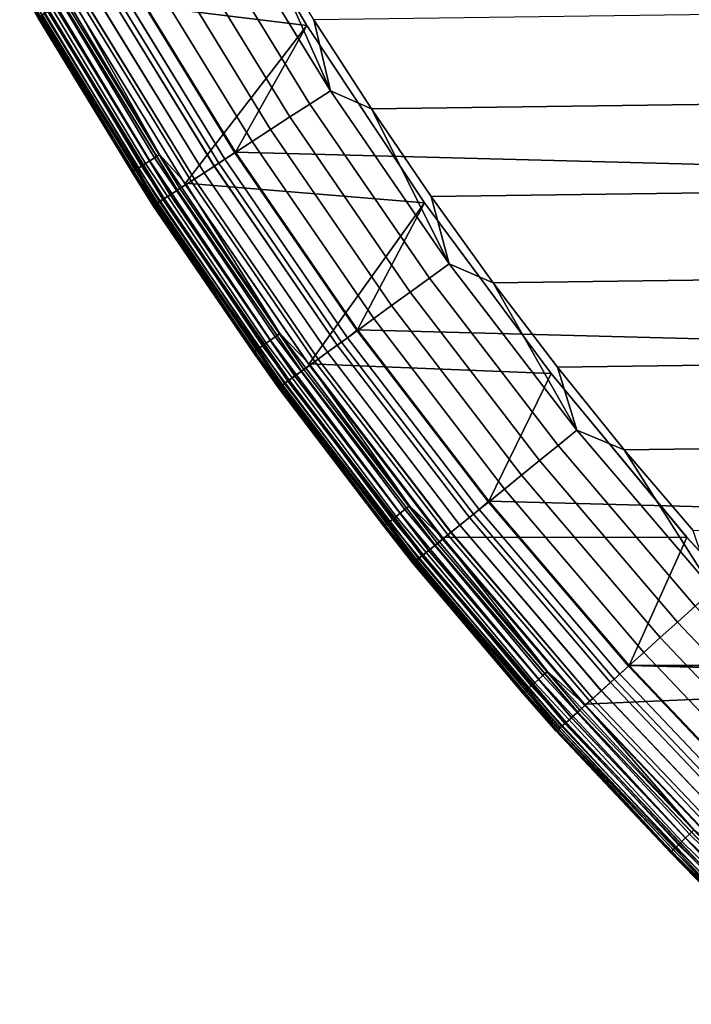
# Model space of a CAD drawing. Header units: metres. Extents: x -22 to 244, y -22 to 22.
# Tile 1 of 146: x -18.71 to -15.29, y -15.78 to -10.76. Entities that reach past the tile are written whole.
import ezdxf

# ---------------------------------------------------------------- set-up
doc = ezdxf.new("R2010")
doc.units = ezdxf.units.M
doc.layers.add('solid_10_151_113_XXX', color=7, linetype='CONTINUOUS')

msp = doc.modelspace()

# ---------------------------------------------------------------- linework, layer by layer
at = {"layer": 'solid_10_151_113_XXX'}
for points in [[(17.613153, -11.43577, 0.5), (-18.187527, -10.498279, 0.5), (-18.712053, -9.531998, 0.5), (18.18754, -10.498255, 0.5)], [(-18.450424, -10.642923, 213.25), (-17.798279, -9.858839, 213.25), (-17.248329, -10.79215, 213.25)], [(-17.79826, -9.858874, 212.800003), (-18.18754, -10.498256, 212.800003), (-17.613153, -11.435771, 212.800003), (-17.248343, -10.792133, 212.800003)], [(-17.248329, -10.79215, 213.25), (-17.798279, -9.858839, 213.25), (-17.79826, -9.858874, 212.800003), (-17.248343, -10.792133, 212.800003)], [(-17.128847, -11.123604, 269.943604), (-17.687538, -10.211905, 269.943604), (-17.795107, -10.27401, 269.924103), (-17.233019, -11.191253, 269.924103)], [(-17.128847, -11.123604, 269.943604), (-17.493086, -10.299607, 269.950012), (-17.687538, -10.211905, 269.943604)], [(-17.233019, -11.191253, 269.924103), (-17.795107, -10.27401, 269.924103), (-17.900316, -10.334753, 269.891693), (-17.334906, -11.25742, 269.891693)], [(-17.128847, -11.123604, 269.943604), (-17.212582, -10.761828, 269.950012), (-17.493086, -10.299607, 269.950012)], [(-16.919888, -11.21639, 269.950012), (17.212578, -10.761835, 269.950012), (17.493082, -10.299614, 269.950012), (-17.212582, -10.761828, 269.950012)], [(-17.334906, -11.25742, 269.891693), (-17.900316, -10.334753, 269.891693), (-18.002014, -10.393468, 269.846771), (-17.433392, -11.321377, 269.846771)], [(-17.433392, -11.321377, 269.846771), (-18.002014, -10.393468, 269.846771), (-18.099083, -10.449511, 269.789795), (-17.527393, -11.382422, 269.789795)], [(-17.527393, -11.382422, 269.789795), (-18.099083, -10.449511, 269.789795), (-18.190456, -10.502264, 269.721405), (-17.615881, -11.439886, 269.721405)], [(-18.04908, -11.48039, 213.27182), (-18.616144, -10.536024, 213.27182), (-18.590889, -10.521729, 213.259796), (-18.024593, -11.464814, 213.259796)], [(-18.024593, -11.464814, 213.259796), (-18.590889, -10.521729, 213.259796), (-18.564304, -10.506684, 213.252457), (-17.998819, -11.448421, 213.252457)], [(-17.998819, -11.448421, 213.252457), (-18.564304, -10.506684, 213.252457), (-18.450424, -10.642923, 213.25)], [(-17.615881, -11.439886, 269.721405), (-18.190456, -10.502264, 269.721405), (-18.275131, -10.551151, 269.642365), (-17.69788, -11.493138, 269.642365)], [(-17.666817, -11.472964, 212.795715), (-17.613153, -11.435771, 212.800003), (-18.18754, -10.498256, 212.800003), (-18.243053, -10.532632, 212.795715)], [(-17.666271, -11.472611, 0.504193), (-18.242491, -10.532307, 0.504193), (-18.187527, -10.498279, 0.5), (-17.613146, -11.435781, 0.5)], [(16.990463, -12.341967, 0.5), (-17.613146, -11.435781, 0.5), (-18.187527, -10.498279, 0.5), (17.613153, -11.43577, 0.5)], [(-18.132973, -11.533751, 213.388412), (-18.702673, -10.584995, 213.388412), (-18.692236, -10.579088, 213.359375), (-18.122854, -11.527315, 213.359375)], [(-18.122854, -11.527315, 213.359375), (-18.692236, -10.579088, 213.359375), (-18.677971, -10.571015, 213.332565), (-18.109022, -11.518517, 213.332565)], [(-18.109022, -11.518517, 213.332565), (-18.677971, -10.571015, 213.332565), (-18.660231, -10.560974, 213.30867), (-18.091822, -11.507577, 213.30867)], [(-18.091822, -11.507577, 213.30867), (-18.660231, -10.560974, 213.30867), (-18.63945, -10.549214, 213.288254), (-18.071676, -11.494762, 213.288254)], [(-18.071676, -11.494762, 213.288254), (-18.63945, -10.549214, 213.288254), (-18.616144, -10.536024, 213.27182), (-18.04908, -11.48039, 213.27182)], [(-17.720667, -11.507936, 212.782944), (-18.29866, -10.564736, 212.782944), (-18.352345, -10.595732, 212.761887), (-17.772655, -11.541698, 212.761887)], [(-17.69788, -11.493138, 269.642365), (-18.275131, -10.551151, 269.642365), (-18.352177, -10.595634, 269.553528), (-17.772493, -11.541593, 269.553528)], [(-17.772148, -11.541368, 0.53786), (-18.351822, -10.595428, 0.53786), (-18.298113, -10.564421, 0.516885), (-17.720137, -11.507591, 0.516885)], [(-17.666817, -11.472964, 212.795715), (-18.243053, -10.532632, 212.795715), (-18.29866, -10.564736, 212.782944), (-17.720667, -11.507936, 212.782944)], [(-17.720137, -11.507591, 0.516885), (-18.298113, -10.564421, 0.516885), (-18.242491, -10.532307, 0.504193), (-17.666271, -11.472611, 0.504193)], [(-18.13913, -11.537667, 213.418961), (-18.709024, -10.58859, 213.418961), (-18.702673, -10.584995, 213.388412), (-18.132973, -11.533751, 213.388412)], [(-18.13913, -11.537667, 213.418961), (-18.619547, -10.75, 213.449997), (-18.709024, -10.58859, 213.418961)], [(-17.821892, -11.573672, 212.73291), (-18.403187, -10.625085, 212.73291), (-18.450315, -10.652294, 212.696518), (-17.867531, -11.603311, 212.696518)], [(-17.867096, -11.603027, 0.603084), (-18.449865, -10.652035, 0.603084), (-18.402697, -10.624802, 0.566758), (-17.821417, -11.573363, 0.566758)], [(-17.772493, -11.541593, 269.553528), (-18.352177, -10.595634, 269.553528), (-18.420752, -10.635225, 269.455841), (-17.838902, -11.584718, 269.455841)], [(-17.772655, -11.541698, 212.761887), (-18.352345, -10.595732, 212.761887), (-18.403187, -10.625085, 212.73291), (-17.821892, -11.573672, 212.73291)], [(-17.821417, -11.573363, 0.566758), (-18.402697, -10.624802, 0.566758), (-18.351822, -10.595428, 0.53786), (-17.772148, -11.541368, 0.53786)], [(-17.908791, -11.630105, 212.65332), (-18.49292, -10.676892, 212.65332), (-18.530272, -10.698458, 212.604065), (-17.944963, -11.653596, 212.604065)], [(-17.94463, -11.653378, 0.695412), (-18.529928, -10.698258, 0.695412), (-18.492519, -10.676661, 0.646215), (-17.908403, -11.629852, 0.646215)], [(-17.896374, -11.622041, 269.350433), (-18.480099, -10.66949, 269.350433), (-18.529568, -10.69805, 269.238434), (-17.944281, -11.653152, 269.238434)], [(-17.867531, -11.603311, 212.696518), (-18.450315, -10.652294, 212.696518), (-18.49292, -10.676892, 212.65332), (-17.908791, -11.630105, 212.65332)], [(-17.908403, -11.629852, 0.646215), (-18.492519, -10.676661, 0.646215), (-18.449865, -10.652035, 0.603084), (-17.867096, -11.603027, 0.603084)], [(-17.838902, -11.584718, 269.455841), (-18.420752, -10.635225, 269.455841), (-18.480099, -10.66949, 269.350433), (-17.896374, -11.622041, 269.350433)], [(-17.998819, -11.448421, 213.252457), (-18.450424, -10.642923, 213.25), (-17.248329, -10.79215, 213.25), (-17.867847, -11.594396, 213.25)], [(-17.999664, -11.689119, 212.49086), (-18.586758, -10.73107, 212.49086), (-18.604923, -10.741557, 212.428833), (-18.017256, -11.700543, 212.428833)], [(-18.017115, -11.700451, 0.870527), (-18.604776, -10.741473, 0.870527), (-18.586542, -10.730945, 0.808537), (-17.999454, -11.688983, 0.808537)], [(-17.982096, -11.677709, 269.121063), (-18.568615, -10.720595, 269.121063), (-18.596813, -10.736876, 268.999603), (-18.009403, -11.695443, 268.999603)], [(-17.97543, -11.67338, 212.549606), (-18.561731, -10.71662, 212.549606), (-18.586758, -10.73107, 212.49086), (-17.999664, -11.689119, 212.49086)], [(-17.999454, -11.688983, 0.808537), (-18.586542, -10.730945, 0.808537), (-18.561449, -10.716457, 0.74983), (-17.975155, -11.673202, 0.74983)], [(-17.944281, -11.653152, 269.238434), (-18.529568, -10.69805, 269.238434), (-18.568615, -10.720595, 269.121063), (-17.982096, -11.677709, 269.121063)], [(-17.944963, -11.653596, 212.604065), (-18.530272, -10.698458, 212.604065), (-18.561731, -10.71662, 212.549606), (-17.97543, -11.67338, 212.549606)], [(-17.975155, -11.673202, 0.74983), (-18.561449, -10.716457, 0.74983), (-18.529928, -10.698258, 0.695412), (-17.94463, -11.653378, 0.695412)], [(-18.615841, -10.747861, 0.934737), (-18.02783, -11.70741, 0.934737), (-18.031418, -11.70974, 1), (-18.619547, -10.75, 1)], [(-18.027901, -11.707456, 212.364609), (-18.615915, -10.747904, 212.364609), (-18.619547, -10.75, 212.300003), (-18.031418, -11.70974, 212.300003)], [(-18.031418, -11.70974, 212.300003), (-18.619547, -10.75, 212.300003), (-18.619547, -10.75, 1), (-18.031418, -11.70974, 1)], [(-18.619547, -10.75, 213.449997), (-18.031418, -11.709739, 213.449997), (-18.031412, -11.709745, 268.75), (-18.619543, -10.750007, 268.75)], [(-18.13913, -11.537667, 213.418961), (-18.031418, -11.709739, 213.449997), (-18.619547, -10.75, 213.449997)], [(-18.025904, -11.706159, 268.875427), (-18.613853, -10.746713, 268.875427), (-18.619543, -10.750007, 268.75), (-18.031412, -11.709745, 268.75)], [(-18.017256, -11.700543, 212.428833), (-18.604923, -10.741557, 212.428833), (-18.615915, -10.747904, 212.364609), (-18.027901, -11.707456, 212.364609)], [(-18.02783, -11.70741, 0.934737), (-18.615841, -10.747861, 0.934737), (-18.604776, -10.741473, 0.870527), (-18.017115, -11.700451, 0.870527)], [(-18.009403, -11.695443, 268.999603), (-18.596813, -10.736876, 268.999603), (-18.613853, -10.746713, 268.875427), (-18.025904, -11.706159, 268.875427)], [(-17.128847, -11.123604, 269.943604), (-16.919888, -11.21639, 269.950012), (-17.212582, -10.761828, 269.950012)], [(-16.615171, -11.663021, 269.950012), (16.919884, -11.216396, 269.950012), (17.212578, -10.761835, 269.950012), (-16.919888, -11.21639, 269.950012)], [(-17.867847, -11.594396, 213.25), (-17.248329, -10.79215, 213.25), (-16.64949, -11.694865, 213.25)], [(-17.248343, -10.792133, 212.800003), (-17.613153, -11.435771, 212.800003), (-16.990463, -12.341966, 212.800003), (-16.649513, -11.69483, 212.800003)], [(-16.64949, -11.694865, 213.25), (-17.248329, -10.79215, 213.25), (-17.248343, -10.792133, 212.800003), (-16.649513, -11.69483, 212.800003)], [(-16.523209, -12.004814, 269.943604), (-17.128847, -11.123604, 269.943604), (-17.233019, -11.191253, 269.924103), (-16.623697, -12.077823, 269.924103)], [(-16.523209, -12.004814, 269.943604), (-16.919888, -11.21639, 269.950012), (-17.128847, -11.123604, 269.943604)], [(-16.623697, -12.077823, 269.924103), (-17.233019, -11.191253, 269.924103), (-17.334906, -11.25742, 269.891693), (-16.721981, -12.149231, 269.891693)], [(-16.523209, -12.004814, 269.943604), (-16.615171, -11.663021, 269.950012), (-16.919888, -11.21639, 269.950012)], [(-16.298723, -12.101304, 269.950012), (16.615166, -11.663028, 269.950012), (16.919884, -11.216396, 269.950012), (-16.615171, -11.663021, 269.950012)], [(-16.721981, -12.149231, 269.891693), (-17.334906, -11.25742, 269.891693), (-17.433392, -11.321377, 269.846771), (-16.816984, -12.218254, 269.846771)], [(-16.816984, -12.218254, 269.846771), (-17.433392, -11.321377, 269.846771), (-17.527393, -11.382422, 269.789795), (-16.907663, -12.284136, 269.789795)], [(-16.907663, -12.284136, 269.789795), (-17.527393, -11.382422, 269.789795), (-17.615881, -11.439886, 269.721405), (-16.993021, -12.346152, 269.721405)], [(-17.455978, -12.409828, 213.288254), (-18.071676, -11.494762, 213.288254), (-18.04908, -11.48039, 213.27182), (-17.434153, -12.394312, 213.27182)], [(-17.434153, -12.394312, 213.27182), (-18.04908, -11.48039, 213.27182), (-18.024593, -11.464814, 213.259796), (-17.4105, -12.377497, 213.259796)], [(-17.4105, -12.377497, 213.259796), (-18.024593, -11.464814, 213.259796), (-17.998819, -11.448421, 213.252457), (-17.385603, -12.359797, 213.252457)], [(-17.385603, -12.359797, 213.252457), (-17.998819, -11.448421, 213.252457), (-17.867847, -11.594396, 213.25)], [(-17.042156, -12.381851, 212.795715), (-17.666817, -11.472964, 212.795715), (-17.720667, -11.507936, 212.782944), (-17.094103, -12.419593, 212.782944)], [(-17.093592, -12.419221, 0.516885), (-17.720137, -11.507591, 0.516885), (-17.666271, -11.472611, 0.504193), (-17.041632, -12.38147, 0.504193)], [(-16.993021, -12.346152, 269.721405), (-17.615881, -11.439886, 269.721405), (-17.69788, -11.493138, 269.642365), (-17.072121, -12.403623, 269.642365)], [(-17.042156, -12.381851, 212.795715), (-16.990463, -12.341966, 212.800003), (-17.613153, -11.435771, 212.800003), (-17.666817, -11.472964, 212.795715)], [(-17.041632, -12.38147, 0.504193), (-17.666271, -11.472611, 0.504193), (-17.613146, -11.435781, 0.5), (-16.990454, -12.341979, 0.5)], [(16.321173, -13.214358, 0.5), (-16.990454, -12.341979, 0.5), (-17.613146, -11.435781, 0.5), (16.990463, -12.341967, 0.5)], [(-17.521133, -12.456149, 213.418961), (-18.13913, -11.537667, 213.418961), (-18.132973, -11.533751, 213.388412), (-17.515186, -12.451921, 213.388412)], [(-17.515186, -12.451921, 213.388412), (-18.132973, -11.533751, 213.388412), (-18.122854, -11.527315, 213.359375), (-17.505413, -12.444973, 213.359375)], [(-17.505413, -12.444973, 213.359375), (-18.122854, -11.527315, 213.359375), (-18.109022, -11.518517, 213.332565), (-17.492054, -12.435475, 213.332565)], [(-17.492054, -12.435475, 213.332565), (-18.109022, -11.518517, 213.332565), (-18.091822, -11.507577, 213.30867), (-17.475439, -12.423663, 213.30867)], [(-17.475439, -12.423663, 213.30867), (-18.091822, -11.507577, 213.30867), (-18.071676, -11.494762, 213.288254), (-17.455978, -12.409828, 213.288254)], [(-17.094103, -12.419593, 212.782944), (-17.720667, -11.507936, 212.782944), (-17.772655, -11.541698, 212.761887), (-17.144253, -12.456029, 212.761887)], [(-17.072121, -12.403623, 269.642365), (-17.69788, -11.493138, 269.642365), (-17.772493, -11.541593, 269.553528), (-17.144096, -12.455915, 269.553528)], [(-17.143764, -12.455674, 0.53786), (-17.772148, -11.541368, 0.53786), (-17.720137, -11.507591, 0.516885), (-17.093592, -12.419221, 0.516885)], [(-17.521133, -12.456149, 213.418961), (-18.031418, -11.709739, 213.449997), (-18.13913, -11.537667, 213.418961)], [(-17.19175, -12.490537, 212.73291), (-17.821892, -11.573672, 212.73291), (-17.867531, -11.603311, 212.696518), (-17.235775, -12.522523, 212.696518)], [(-17.235353, -12.522218, 0.603084), (-17.867096, -11.603027, 0.603084), (-17.821417, -11.573363, 0.566758), (-17.19129, -12.490203, 0.566758)], [(-17.144096, -12.455915, 269.553528), (-17.772493, -11.541593, 269.553528), (-17.838902, -11.584718, 269.455841), (-17.208157, -12.502458, 269.455841)], [(-17.144253, -12.456029, 212.761887), (-17.772655, -11.541698, 212.761887), (-17.821892, -11.573672, 212.73291), (-17.19175, -12.490537, 212.73291)], [(-17.19129, -12.490203, 0.566758), (-17.821417, -11.573363, 0.566758), (-17.772148, -11.541368, 0.53786), (-17.143764, -12.455674, 0.53786)], [(-17.275576, -12.551439, 212.65332), (-17.908791, -11.630105, 212.65332), (-17.944963, -11.653596, 212.604065), (-17.310469, -12.576792, 212.604065)], [(-17.310146, -12.576557, 0.695412), (-17.94463, -11.653378, 0.695412), (-17.908403, -11.629852, 0.646215), (-17.2752, -12.551167, 0.646215)], [(-17.263597, -12.542737, 269.350433), (-17.896374, -11.622041, 269.350433), (-17.944281, -11.653152, 269.238434), (-17.309809, -12.576313, 269.238434)], [(-17.235775, -12.522523, 212.696518), (-17.867531, -11.603311, 212.696518), (-17.908791, -11.630105, 212.65332), (-17.275576, -12.551439, 212.65332)], [(-17.2752, -12.551167, 0.646215), (-17.908403, -11.629852, 0.646215), (-17.867096, -11.603027, 0.603084), (-17.235353, -12.522218, 0.603084)], [(-17.208157, -12.502458, 269.455841), (-17.838902, -11.584718, 269.455841), (-17.896374, -11.622041, 269.350433), (-17.263597, -12.542737, 269.350433)], [(-17.385603, -12.359797, 213.252457), (-17.867847, -11.594396, 213.25), (-16.64949, -11.694865, 213.25), (-17.236294, -12.513997, 213.25)], [(-17.346287, -12.602816, 269.121063), (-17.982096, -11.677709, 269.121063), (-18.009403, -11.695443, 268.999603), (-17.372629, -12.621954, 268.999603)], [(-17.339857, -12.598144, 212.549606), (-17.97543, -11.67338, 212.549606), (-17.999664, -11.689119, 212.49086), (-17.363235, -12.615129, 212.49086)], [(-17.363033, -12.614983, 0.808537), (-17.999454, -11.688983, 0.808537), (-17.975155, -11.673202, 0.74983), (-17.339592, -12.597951, 0.74983)], [(-17.309809, -12.576313, 269.238434), (-17.944281, -11.653152, 269.238434), (-17.982096, -11.677709, 269.121063), (-17.346287, -12.602816, 269.121063)], [(-17.310469, -12.576792, 212.604065), (-17.944963, -11.653596, 212.604065), (-17.97543, -11.67338, 212.549606), (-17.339857, -12.598144, 212.549606)], [(-17.339592, -12.597951, 0.74983), (-17.975155, -11.673202, 0.74983), (-17.94463, -11.653378, 0.695412), (-17.310146, -12.576557, 0.695412)], [(-16.523209, -12.004814, 269.943604), (-16.298723, -12.101304, 269.950012), (-16.615171, -11.663021, 269.950012)], [(-15.970719, -12.531007, 269.950012), (16.298719, -12.10131, 269.950012), (16.615166, -11.663028, 269.950012), (-16.298723, -12.101304, 269.950012)], [(-18.02783, -11.70741, 0.934737), (-17.390406, -12.634869, 0.934737), (-17.393866, -12.637383, 1), (-18.031418, -11.70974, 1)], [(-17.390474, -12.634918, 212.364609), (-18.027901, -11.707456, 212.364609), (-18.031418, -11.70974, 212.300003), (-17.393866, -12.637383, 212.300003)], [(-18.031418, -11.709739, 213.449997), (-17.393866, -12.637383, 213.449997), (-17.393862, -12.637389, 268.75), (-18.031412, -11.709745, 268.75)], [(-17.521133, -12.456149, 213.418961), (-17.393866, -12.637383, 213.449997), (-18.031418, -11.709739, 213.449997)], [(-17.393866, -12.637383, 212.300003), (-18.031418, -11.70974, 212.300003), (-18.031418, -11.70974, 1), (-17.393866, -12.637383, 1)], [(-17.388548, -12.633519, 268.875427), (-18.025904, -11.706159, 268.875427), (-18.031412, -11.709745, 268.75), (-17.393862, -12.637389, 268.75)], [(-17.380205, -12.627459, 212.428833), (-18.017256, -11.700543, 212.428833), (-18.027901, -11.707456, 212.364609), (-17.390474, -12.634918, 212.364609)], [(-17.390406, -12.634869, 0.934737), (-18.02783, -11.70741, 0.934737), (-18.017115, -11.700451, 0.870527), (-17.380068, -12.627358, 0.870527)], [(-17.372629, -12.621954, 268.999603), (-18.009403, -11.695443, 268.999603), (-18.025904, -11.706159, 268.875427), (-17.388548, -12.633519, 268.875427)], [(-17.363235, -12.615129, 212.49086), (-17.999664, -11.689119, 212.49086), (-18.017256, -11.700543, 212.428833), (-17.380205, -12.627459, 212.428833)], [(-17.380068, -12.627358, 0.870527), (-18.017115, -11.700451, 0.870527), (-17.999454, -11.688983, 0.808537), (-17.363033, -12.614983, 0.808537)], [(-17.236294, -12.513997, 213.25), (-16.64949, -11.694865, 213.25), (-16.003492, -12.564381, 213.25)], [(-16.649513, -11.69483, 212.800003), (-16.990463, -12.341966, 212.800003), (-16.321173, -13.214358, 212.800003), (-16.003479, -12.564397, 212.800003)], [(-16.003492, -12.564381, 213.25), (-16.64949, -11.694865, 213.25), (-16.649513, -11.69483, 212.800003), (-16.003479, -12.564397, 212.800003)], [(-15.872281, -12.85312, 269.943604), (-16.523209, -12.004814, 269.943604), (-16.623697, -12.077823, 269.924103), (-15.96881, -12.931287, 269.924103)], [(-15.872281, -12.85312, 269.943604), (-16.298723, -12.101304, 269.950012), (-16.523209, -12.004814, 269.943604)], [(-15.96881, -12.931287, 269.924103), (-16.623697, -12.077823, 269.924103), (-16.721981, -12.149231, 269.891693), (-16.063223, -13.007741, 269.891693)], [(-15.872281, -12.85312, 269.943604), (-15.970719, -12.531007, 269.950012), (-16.298723, -12.101304, 269.950012)], [(-15.631357, -12.951859, 269.950012), (15.970715, -12.531013, 269.950012), (16.298719, -12.10131, 269.950012), (-15.970719, -12.531007, 269.950012)], [(-16.063223, -13.007741, 269.891693), (-16.721981, -12.149231, 269.891693), (-16.816984, -12.218254, 269.846771), (-16.154484, -13.081642, 269.846771)], [(-16.154484, -13.081642, 269.846771), (-16.816984, -12.218254, 269.846771), (-16.907663, -12.284136, 269.789795), (-16.241589, -13.15218, 269.789795)], [(-16.241589, -13.15218, 269.789795), (-16.907663, -12.284136, 269.789795), (-16.993021, -12.346152, 269.721405), (-16.323586, -13.218578, 269.721405)], [(-16.772993, -13.275367, 213.27182), (-17.434153, -12.394312, 213.27182), (-17.4105, -12.377497, 213.259796), (-16.750237, -13.257357, 213.259796)], [(-16.750237, -13.257357, 213.259796), (-17.4105, -12.377497, 213.259796), (-17.385603, -12.359797, 213.252457), (-16.726284, -13.238399, 213.252457)], [(-16.726284, -13.238399, 213.252457), (-17.385603, -12.359797, 213.252457), (-17.236294, -12.513997, 213.25)], [(-16.370785, -13.2568, 212.795715), (-17.042156, -12.381851, 212.795715), (-17.094103, -12.419593, 212.782944), (-16.420685, -13.297208, 212.782944)], [(-16.420193, -13.29681, 0.516885), (-17.093592, -12.419221, 0.516885), (-17.041632, -12.38147, 0.504193), (-16.370279, -13.256392, 0.504193)], [(-16.323586, -13.218578, 269.721405), (-16.993021, -12.346152, 269.721405), (-17.072121, -12.403623, 269.642365), (-16.399569, -13.280109, 269.642365)], [(-16.370785, -13.2568, 212.795715), (-16.321173, -13.214358, 212.800003), (-16.990463, -12.341966, 212.800003), (-17.042156, -12.381851, 212.795715)], [(-16.370279, -13.256392, 0.504193), (-17.041632, -12.38147, 0.504193), (-16.990454, -12.341979, 0.5), (-16.321161, -13.214373, 0.5)], [(15.607131, -14.05053, 0.5), (-16.321161, -13.214373, 0.5), (-16.990454, -12.341979, 0.5), (16.321173, -13.214358, 0.5)], [(-16.841551, -13.329628, 213.359375), (-17.505413, -12.444973, 213.359375), (-17.492054, -12.435475, 213.332565), (-16.828697, -13.319456, 213.332565)], [(-16.828697, -13.319456, 213.332565), (-17.492054, -12.435475, 213.332565), (-17.475439, -12.423663, 213.30867), (-16.812714, -13.306805, 213.30867)], [(-16.812714, -13.306805, 213.30867), (-17.475439, -12.423663, 213.30867), (-17.455978, -12.409828, 213.288254), (-16.793991, -13.291986, 213.288254)], [(-16.793991, -13.291986, 213.288254), (-17.455978, -12.409828, 213.288254), (-17.434153, -12.394312, 213.27182), (-16.772993, -13.275367, 213.27182)], [(-16.420685, -13.297208, 212.782944), (-17.094103, -12.419593, 212.782944), (-17.144253, -12.456029, 212.761887), (-16.468859, -13.33622, 212.761887)], [(-16.399569, -13.280109, 269.642365), (-17.072121, -12.403623, 269.642365), (-17.144096, -12.455915, 269.553528), (-16.46871, -13.336098, 269.553528)], [(-16.46839, -13.335839, 0.53786), (-17.143764, -12.455674, 0.53786), (-17.093592, -12.419221, 0.516885), (-16.420193, -13.29681, 0.516885)], [(-16.856676, -13.3416, 213.418961), (-17.521133, -12.456149, 213.418961), (-17.515186, -12.451921, 213.388412), (-16.850954, -13.337071, 213.388412)], [(-16.856676, -13.3416, 213.418961), (-17.393866, -12.637383, 213.449997), (-17.521133, -12.456149, 213.418961)], [(-16.850954, -13.337071, 213.388412), (-17.515186, -12.451921, 213.388412), (-17.505413, -12.444973, 213.359375), (-16.841551, -13.329628, 213.359375)], [(-16.46871, -13.336098, 269.553528), (-17.144096, -12.455915, 269.553528), (-17.208157, -12.502458, 269.455841), (-16.530245, -13.385928, 269.455841)], [(-16.468859, -13.33622, 212.761887), (-17.144253, -12.456029, 212.761887), (-17.19175, -12.490537, 212.73291), (-16.514484, -13.373165, 212.73291)], [(-16.514044, -13.372808, 0.566758), (-17.19129, -12.490203, 0.566758), (-17.143764, -12.455674, 0.53786), (-16.46839, -13.335839, 0.53786)], [(-16.556774, -13.407412, 212.696518), (-17.235775, -12.522523, 212.696518), (-17.275576, -12.551439, 212.65332), (-16.595007, -13.438373, 212.65332)], [(-16.594648, -13.438081, 0.646215), (-17.2752, -12.551167, 0.646215), (-17.235353, -12.522218, 0.603084), (-16.556372, -13.407085, 0.603084)], [(-16.530245, -13.385928, 269.455841), (-17.208157, -12.502458, 269.455841), (-17.263597, -12.542737, 269.350433), (-16.583502, -13.429054, 269.350433)], [(-16.557497, -13.399225, 213.25), (-17.236294, -12.513997, 213.25), (-16.003492, -12.564381, 213.25), (-15.312103, -13.398316, 213.25)], [(-16.726284, -13.238399, 213.252457), (-17.236294, -12.513997, 213.25), (-16.557497, -13.399225, 213.25)], [(-16.514484, -13.373165, 212.73291), (-17.19175, -12.490537, 212.73291), (-17.235775, -12.522523, 212.696518), (-16.556774, -13.407412, 212.696518)], [(-16.556372, -13.407085, 0.603084), (-17.235353, -12.522218, 0.603084), (-17.19129, -12.490203, 0.566758), (-16.514044, -13.372808, 0.566758)], [(-15.872281, -12.85312, 269.943604), (-15.631357, -12.951859, 269.950012), (-15.970719, -12.531007, 269.950012)], [(-15.280951, -13.363475, 269.950012), (15.631352, -12.951864, 269.950012), (15.970715, -12.531013, 269.950012), (-15.631357, -12.951859, 269.950012)], [(-16.627893, -13.465003, 269.238434), (-17.309809, -12.576313, 269.238434), (-17.346287, -12.602816, 269.121063), (-16.662935, -13.493378, 269.121063)], [(-16.628527, -13.465515, 212.604065), (-17.310469, -12.576792, 212.604065), (-17.339857, -12.598144, 212.549606), (-16.656757, -13.488376, 212.549606)], [(-16.656504, -13.48817, 0.74983), (-17.339592, -12.597951, 0.74983), (-17.310146, -12.576557, 0.695412), (-16.628218, -13.465264, 0.695412)], [(-16.595007, -13.438373, 212.65332), (-17.275576, -12.551439, 212.65332), (-17.310469, -12.576792, 212.604065), (-16.628527, -13.465515, 212.604065)], [(-16.628218, -13.465264, 0.695412), (-17.310146, -12.576557, 0.695412), (-17.2752, -12.551167, 0.646215), (-16.594648, -13.438081, 0.646215)], [(-16.583502, -13.429054, 269.350433), (-17.263597, -12.542737, 269.350433), (-17.309809, -12.576313, 269.238434), (-16.627893, -13.465003, 269.238434)], [(-16.003479, -12.564397, 212.800003), (-16.321173, -13.214358, 212.800003), (-15.607129, -14.050531, 212.800003), (-15.312052, -13.398375, 212.800003)], [(-15.312103, -13.398316, 213.25), (-16.003492, -12.564381, 213.25), (-16.003479, -12.564397, 212.800003), (-15.312052, -13.398375, 212.800003)], [(-17.390406, -12.634869, 0.934737), (-16.705315, -13.527697, 0.934737), (-16.708637, -13.530389, 1), (-17.393866, -12.637383, 1)], [(-16.705379, -13.52775, 212.364609), (-17.390474, -12.634918, 212.364609), (-17.393866, -12.637383, 212.300003), (-16.708637, -13.530389, 212.300003)], [(-16.708637, -13.530389, 212.300003), (-17.393866, -12.637383, 212.300003), (-17.393866, -12.637383, 1), (-16.708637, -13.530389, 1)], [(-17.393866, -12.637383, 213.449997), (-16.708639, -13.530388, 213.449997), (-16.708633, -13.530394, 268.75), (-17.393862, -12.637389, 268.75)], [(-16.856676, -13.3416, 213.418961), (-16.708639, -13.530388, 213.449997), (-17.393866, -12.637383, 213.449997)], [(-16.703529, -13.526252, 268.875427), (-17.388548, -12.633519, 268.875427), (-17.393862, -12.637389, 268.75), (-16.708633, -13.530394, 268.75)], [(-16.695517, -13.519762, 212.428833), (-17.380205, -12.627459, 212.428833), (-17.390474, -12.634918, 212.364609), (-16.705379, -13.52775, 212.364609)], [(-16.705315, -13.527697, 0.934737), (-17.390406, -12.634869, 0.934737), (-17.380068, -12.627358, 0.870527), (-16.695385, -13.519656, 0.870527)], [(-16.688238, -13.513869, 268.999603), (-17.372629, -12.621954, 268.999603), (-17.388548, -12.633519, 268.875427), (-16.703529, -13.526252, 268.875427)], [(-16.679214, -13.506562, 212.49086), (-17.363235, -12.615129, 212.49086), (-17.380205, -12.627459, 212.428833), (-16.695517, -13.519762, 212.428833)], [(-16.695385, -13.519656, 0.870527), (-17.380068, -12.627358, 0.870527), (-17.363033, -12.614983, 0.808537), (-16.67902, -13.506405, 0.808537)], [(-16.662935, -13.493378, 269.121063), (-17.346287, -12.602816, 269.121063), (-17.372629, -12.621954, 268.999603), (-16.688238, -13.513869, 268.999603)], [(-16.656757, -13.488376, 212.549606), (-17.339857, -12.598144, 212.549606), (-17.363235, -12.615129, 212.49086), (-16.679214, -13.506562, 212.49086)], [(-16.67902, -13.506405, 0.808537), (-17.363033, -12.614983, 0.808537), (-17.339592, -12.597951, 0.74983), (-16.656504, -13.48817, 0.74983)], [(-15.177848, -13.666196, 269.943604), (-15.872281, -12.85312, 269.943604), (-15.96881, -12.931287, 269.924103), (-15.270154, -13.749309, 269.924103)], [(-15.177848, -13.666196, 269.943604), (-15.631357, -12.951859, 269.950012), (-15.872281, -12.85312, 269.943604)], [(-15.270154, -13.749309, 269.924103), (-15.96881, -12.931287, 269.924103), (-16.063223, -13.007741, 269.891693), (-15.360436, -13.830599, 269.891693)], [(-15.177848, -13.666196, 269.943604), (-15.280951, -13.363475, 269.950012), (-15.631357, -12.951859, 269.950012)], [(-15.360436, -13.830599, 269.891693), (-16.063223, -13.007741, 269.891693), (-16.154484, -13.081642, 269.846771), (-15.447703, -13.909175, 269.846771)], [(-15.447703, -13.909175, 269.846771), (-16.154484, -13.081642, 269.846771), (-16.241589, -13.15218, 269.789795), (-15.530999, -13.984174, 269.789795)], [(-15.530999, -13.984174, 269.789795), (-16.241589, -13.15218, 269.789795), (-16.323586, -13.218578, 269.721405), (-15.609406, -14.054773, 269.721405)], [(-16.045555, -14.102059, 213.259796), (-16.750237, -13.257357, 213.259796), (-16.726284, -13.238399, 213.252457), (-16.022612, -14.081894, 213.252457)], [(-16.022612, -14.081894, 213.252457), (-16.726284, -13.238399, 213.252457), (-16.557497, -13.399225, 213.25)], [(-15.609406, -14.054773, 269.721405), (-16.323586, -13.218578, 269.721405), (-16.399569, -13.280109, 269.642365), (-15.682067, -14.120196, 269.642365)], [(-15.654541, -14.095412, 212.795715), (-15.607129, -14.050531, 212.800003), (-16.321173, -13.214358, 212.800003), (-16.370785, -13.2568, 212.795715)], [(-15.654059, -14.094978, 0.504193), (-16.370279, -13.256392, 0.504193), (-16.321161, -13.214373, 0.5), (-15.607116, -14.050547, 0.5)], [(15.607131, -14.05053, 0.5), (-15.607116, -14.050547, 0.5), (-16.321161, -13.214373, 0.5)], [(-16.087469, -14.138896, 213.288254), (-16.793991, -13.291986, 213.288254), (-16.772993, -13.275367, 213.27182), (-16.067354, -14.121218, 213.27182)], [(-16.067354, -14.121218, 213.27182), (-16.772993, -13.275367, 213.27182), (-16.750237, -13.257357, 213.259796), (-16.045555, -14.102059, 213.259796)], [(-15.682067, -14.120196, 269.642365), (-16.399569, -13.280109, 269.642365), (-16.46871, -13.336098, 269.553528), (-15.748182, -14.179727, 269.553528)], [(-15.654541, -14.095412, 212.795715), (-16.370785, -13.2568, 212.795715), (-16.420685, -13.297208, 212.782944), (-15.702258, -14.138377, 212.782944)], [(-15.701789, -14.137954, 0.516885), (-16.420193, -13.29681, 0.516885), (-16.370279, -13.256392, 0.504193), (-15.654059, -14.094978, 0.504193)], [(-16.147516, -14.191671, 213.418961), (-16.856676, -13.3416, 213.418961), (-16.850954, -13.337071, 213.388412), (-16.142035, -14.186853, 213.388412)], [(-16.142035, -14.186853, 213.388412), (-16.850954, -13.337071, 213.388412), (-16.841551, -13.329628, 213.359375), (-16.133026, -14.178937, 213.359375)], [(-16.133026, -14.178937, 213.359375), (-16.841551, -13.329628, 213.359375), (-16.828697, -13.319456, 213.332565), (-16.120714, -14.168116, 213.332565)], [(-16.120714, -14.168116, 213.332565), (-16.828697, -13.319456, 213.332565), (-16.812714, -13.306805, 213.30867), (-16.105404, -14.154658, 213.30867)], [(-16.105404, -14.154658, 213.30867), (-16.812714, -13.306805, 213.30867), (-16.793991, -13.291986, 213.288254), (-16.087469, -14.138896, 213.288254)], [(-15.748182, -14.179727, 269.553528), (-16.46871, -13.336098, 269.553528), (-16.530245, -13.385928, 269.455841), (-15.807026, -14.23271, 269.455841)], [(-15.748325, -14.179856, 212.761887), (-16.468859, -13.33622, 212.761887), (-16.514484, -13.373165, 212.73291), (-15.791954, -14.219139, 212.73291)], [(-15.791533, -14.21876, 0.566758), (-16.514044, -13.372808, 0.566758), (-16.46839, -13.335839, 0.53786), (-15.747876, -14.179452, 0.53786)], [(-15.702258, -14.138377, 212.782944), (-16.420685, -13.297208, 212.782944), (-16.468859, -13.33622, 212.761887), (-15.748325, -14.179856, 212.761887)], [(-15.747876, -14.179452, 0.53786), (-16.46839, -13.335839, 0.53786), (-16.420193, -13.29681, 0.516885), (-15.701789, -14.137954, 0.516885)], [(-16.147516, -14.191671, 213.418961), (-16.708639, -13.530388, 213.449997), (-16.856676, -13.3416, 213.418961)], [(-15.807026, -14.23271, 269.455841), (-16.530245, -13.385928, 269.455841), (-16.583502, -13.429054, 269.350433), (-15.857952, -14.278564, 269.350433)], [(-15.791954, -14.219139, 212.73291), (-16.514484, -13.373165, 212.73291), (-16.556774, -13.407412, 212.696518), (-15.832395, -14.255552, 212.696518)], [(-15.832008, -14.255204, 0.603084), (-16.556372, -13.407085, 0.603084), (-16.514044, -13.372808, 0.566758), (-15.791533, -14.21876, 0.566758)], [(-15.868955, -14.288471, 212.65332), (-16.595007, -13.438373, 212.65332), (-16.628527, -13.465515, 212.604065), (-15.901007, -14.317331, 212.604065)], [(-15.900711, -14.317064, 0.695412), (-16.628218, -13.465264, 0.695412), (-16.594648, -13.438081, 0.646215), (-15.86861, -14.288161, 0.646215)], [(-15.857952, -14.278564, 269.350433), (-16.583502, -13.429054, 269.350433), (-16.627893, -13.465003, 269.238434), (-15.900402, -14.316786, 269.238434)], [(-15.832395, -14.255552, 212.696518), (-16.556774, -13.407412, 212.696518), (-16.595007, -13.438373, 212.65332), (-15.868955, -14.288471, 212.65332)], [(-15.86861, -14.288161, 0.646215), (-16.594648, -13.438081, 0.646215), (-16.556372, -13.407085, 0.603084), (-15.832008, -14.255204, 0.603084)], [(-15.833314, -14.247673, 213.25), (-16.557497, -13.399225, 213.25), (-15.312103, -13.398316, 213.25), (-14.577292, -14.194293, 213.25)], [(-16.022612, -14.081894, 213.252457), (-16.557497, -13.399225, 213.25), (-15.833314, -14.247673, 213.25)], [(-15.312052, -13.398375, 212.800003), (-15.607129, -14.050531, 212.800003), (-14.850302, -14.848182, 212.800003), (-14.577323, -14.194263, 212.800003)], [(-14.577292, -14.194293, 213.25), (-15.312103, -13.398316, 213.25), (-15.312052, -13.398375, 212.800003), (-14.577323, -14.194263, 212.800003)], [(-15.928002, -14.341638, 212.549606), (-16.656757, -13.488376, 212.549606), (-16.679214, -13.506562, 212.49086), (-15.949478, -14.360974, 212.49086)], [(-15.949292, -14.360807, 0.808537), (-16.67902, -13.506405, 0.808537), (-16.656504, -13.48817, 0.74983), (-15.927759, -14.341419, 0.74983)], [(-15.900402, -14.316786, 269.238434), (-16.627893, -13.465003, 269.238434), (-16.662935, -13.493378, 269.121063), (-15.933909, -14.346956, 269.121063)], [(-15.901007, -14.317331, 212.604065), (-16.628527, -13.465515, 212.604065), (-16.656757, -13.488376, 212.549606), (-15.928002, -14.341638, 212.549606)], [(-15.927759, -14.341419, 0.74983), (-16.656504, -13.48817, 0.74983), (-16.628218, -13.465264, 0.695412), (-15.900711, -14.317064, 0.695412)], [(-16.708639, -13.530388, 213.449997), (-15.977614, -14.386308, 213.449997), (-15.97761, -14.386312, 268.75), (-16.708633, -13.530394, 268.75)], [(-16.147516, -14.191671, 213.418961), (-15.977614, -14.386308, 213.449997), (-16.708639, -13.530388, 213.449997)], [(-16.705315, -13.527697, 0.934737), (-15.974435, -14.383446, 0.934737), (-15.977613, -14.386308, 1), (-16.708637, -13.530389, 1)], [(-15.974498, -14.383503, 212.364609), (-16.705379, -13.52775, 212.364609), (-16.708637, -13.530389, 212.300003), (-15.977613, -14.386308, 212.300003)], [(-15.977613, -14.386308, 212.300003), (-16.708637, -13.530389, 212.300003), (-16.708637, -13.530389, 1), (-15.977613, -14.386308, 1)], [(-15.972729, -14.381909, 268.875427), (-16.703529, -13.526252, 268.875427), (-16.708633, -13.530394, 268.75), (-15.97761, -14.386312, 268.75)], [(-15.965066, -14.37501, 212.428833), (-16.695517, -13.519762, 212.428833), (-16.705379, -13.52775, 212.364609), (-15.974498, -14.383503, 212.364609)], [(-15.974435, -14.383446, 0.934737), (-16.705315, -13.527697, 0.934737), (-16.695385, -13.519656, 0.870527), (-15.96494, -14.374897, 0.870527)], [(-15.958107, -14.368744, 268.999603), (-16.688238, -13.513869, 268.999603), (-16.703529, -13.526252, 268.875427), (-15.972729, -14.381909, 268.875427)], [(-15.949478, -14.360974, 212.49086), (-16.679214, -13.506562, 212.49086), (-16.695517, -13.519762, 212.428833), (-15.965066, -14.37501, 212.428833)], [(-15.96494, -14.374897, 0.870527), (-16.695385, -13.519656, 0.870527), (-16.67902, -13.506405, 0.808537), (-15.949292, -14.360807, 0.808537)], [(-15.933909, -14.346956, 269.121063), (-16.662935, -13.493378, 269.121063), (-16.688238, -13.513869, 268.999603), (-15.958107, -14.368744, 268.999603)], [(-14.529643, -14.529643, 269.924103), (-15.270154, -13.749309, 269.924103), (-15.360436, -13.830599, 269.891693), (-14.615547, -14.615547, 269.891693)], [(-14.615547, -14.615547, 269.891693), (-15.360436, -13.830599, 269.891693), (-15.447703, -13.909175, 269.846771), (-14.698584, -14.698584, 269.846771)], [(-14.698584, -14.698584, 269.846771), (-15.447703, -13.909175, 269.846771), (-15.530999, -13.984174, 269.789795), (-14.777839, -14.777839, 269.789795)], [(-14.777839, -14.777839, 269.789795), (-15.530999, -13.984174, 269.789795), (-15.609406, -14.054773, 269.721405), (-14.852445, -14.852445, 269.721405)], [(-15.298324, -14.909367, 213.259796), (-16.045555, -14.102059, 213.259796), (-16.022612, -14.081894, 213.252457), (-15.276448, -14.888047, 213.252457)], [(-15.276448, -14.888047, 213.252457), (-16.022612, -14.081894, 213.252457), (-15.833314, -14.247673, 213.25)], [(-14.852445, -14.852445, 269.721405), (-15.609406, -14.054773, 269.721405), (-15.682067, -14.120196, 269.642365), (-14.921581, -14.921581, 269.642365)], [(-14.895391, -14.895391, 212.795715), (-14.850302, -14.848182, 212.800003), (-15.607129, -14.050531, 212.800003), (-15.654541, -14.095412, 212.795715)], [(-14.894932, -14.894932, 0.504193), (-15.654059, -14.094978, 0.504193), (-15.607116, -14.050547, 0.5), (-14.850283, -14.8482, 0.5)], [(15.607131, -14.05053, 0.5), (14.850304, -14.84818, 0.5), (-15.607116, -14.050547, 0.5)], [(14.850304, -14.84818, 0.5), (-14.850283, -14.8482, 0.5), (-15.607116, -14.050547, 0.5)], [(-15.355385, -14.964976, 213.30867), (-16.105404, -14.154658, 213.30867), (-16.087469, -14.138896, 213.288254), (-15.338284, -14.948312, 213.288254)], [(-15.338284, -14.948312, 213.288254), (-16.087469, -14.138896, 213.288254), (-16.067354, -14.121218, 213.27182), (-15.319107, -14.929622, 213.27182)], [(-15.319107, -14.929622, 213.27182), (-16.067354, -14.121218, 213.27182), (-16.045555, -14.102059, 213.259796), (-15.298324, -14.909367, 213.259796)], [(-14.940793, -14.940793, 212.782944), (-15.702258, -14.138377, 212.782944), (-15.748325, -14.179856, 212.761887), (-14.984627, -14.984627, 212.761887)], [(-14.921581, -14.921581, 269.642365), (-15.682067, -14.120196, 269.642365), (-15.748182, -14.179727, 269.553528), (-14.98449, -14.98449, 269.553528)], [(-14.9842, -14.9842, 0.53786), (-15.747876, -14.179452, 0.53786), (-15.701789, -14.137954, 0.516885), (-14.940347, -14.940347, 0.516885)], [(-14.895391, -14.895391, 212.795715), (-15.654541, -14.095412, 212.795715), (-15.702258, -14.138377, 212.782944), (-14.940793, -14.940793, 212.782944)], [(-14.940347, -14.940347, 0.516885), (-15.701789, -14.137954, 0.516885), (-15.654059, -14.094978, 0.504193), (-14.894932, -14.894932, 0.504193)], [(-15.395536, -15.004108, 213.418961), (-16.147516, -14.191671, 213.418961), (-16.142035, -14.186853, 213.388412), (-15.39031, -14.999015, 213.388412)], [(-15.395536, -15.004108, 213.418961), (-15.977614, -14.386308, 213.449997), (-16.147516, -14.191671, 213.418961)], [(-15.39031, -14.999015, 213.388412), (-16.142035, -14.186853, 213.388412), (-16.133026, -14.178937, 213.359375), (-15.381722, -14.990644, 213.359375)], [(-15.381722, -14.990644, 213.359375), (-16.133026, -14.178937, 213.359375), (-16.120714, -14.168116, 213.332565), (-15.369984, -14.979204, 213.332565)], [(-15.369984, -14.979204, 213.332565), (-16.120714, -14.168116, 213.332565), (-16.105404, -14.154658, 213.30867), (-15.355385, -14.964976, 213.30867)], [(-14.98449, -14.98449, 269.553528), (-15.748182, -14.179727, 269.553528), (-15.807026, -14.23271, 269.455841), (-15.04048, -15.04048, 269.455841)], [(-14.984627, -14.984627, 212.761887), (-15.748325, -14.179856, 212.761887), (-15.791954, -14.219139, 212.73291), (-15.026139, -15.026139, 212.73291)], [(-15.025739, -15.025739, 0.566758), (-15.791533, -14.21876, 0.566758), (-15.747876, -14.179452, 0.53786), (-14.9842, -14.9842, 0.53786)], [(-15.04048, -15.04048, 269.455841), (-15.807026, -14.23271, 269.455841), (-15.857952, -14.278564, 269.350433), (-15.088937, -15.088937, 269.350433)], [(-15.065684, -15.057062, 213.25), (-15.833314, -14.247673, 213.25), (-14.577292, -14.194293, 213.25), (-13.801189, -14.950004, 213.25)], [(-15.026139, -15.026139, 212.73291), (-15.791954, -14.219139, 212.73291), (-15.832395, -14.255552, 212.696518), (-15.064619, -15.064619, 212.696518)], [(-15.064252, -15.064252, 0.603084), (-15.832008, -14.255204, 0.603084), (-15.791533, -14.21876, 0.566758), (-15.025739, -15.025739, 0.566758)], [(-15.099406, -15.099406, 212.65332), (-15.868955, -14.288471, 212.65332), (-15.901007, -14.317331, 212.604065), (-15.129904, -15.129904, 212.604065)], [(-15.129622, -15.129622, 0.695412), (-15.900711, -14.317064, 0.695412), (-15.86861, -14.288161, 0.646215), (-15.099079, -15.099079, 0.646215)], [(-15.088937, -15.088937, 269.350433), (-15.857952, -14.278564, 269.350433), (-15.900402, -14.316786, 269.238434), (-15.129328, -15.129328, 269.238434)], [(-15.064619, -15.064619, 212.696518), (-15.832395, -14.255552, 212.696518), (-15.868955, -14.288471, 212.65332), (-15.099406, -15.099406, 212.65332)], [(-15.099079, -15.099079, 0.646215), (-15.86861, -14.288161, 0.646215), (-15.832008, -14.255204, 0.603084), (-15.064252, -15.064252, 0.603084)], [(-15.276448, -14.888047, 213.252457), (-15.833314, -14.247673, 213.25), (-15.065684, -15.057062, 213.25)], [(-15.15559, -15.15559, 212.549606), (-15.928002, -14.341638, 212.549606), (-15.949478, -14.360974, 212.49086), (-15.176024, -15.176024, 212.49086)], [(-15.175848, -15.175848, 0.808537), (-15.949292, -14.360807, 0.808537), (-15.927759, -14.341419, 0.74983), (-15.155359, -15.155359, 0.74983)], [(-15.129328, -15.129328, 269.238434), (-15.900402, -14.316786, 269.238434), (-15.933909, -14.346956, 269.121063), (-15.161211, -15.161211, 269.121063)], [(-15.129904, -15.129904, 212.604065), (-15.901007, -14.317331, 212.604065), (-15.928002, -14.341638, 212.549606), (-15.15559, -15.15559, 212.549606)], [(-15.155359, -15.155359, 0.74983), (-15.927759, -14.341419, 0.74983), (-15.900711, -14.317064, 0.695412), (-15.129622, -15.129622, 0.695412)], [(-15.977614, -14.386308, 213.449997), (-15.202796, -15.202795, 213.449997), (-15.202792, -15.202799, 268.75), (-15.97761, -14.386312, 268.75)], [(-15.395536, -15.004108, 213.418961), (-15.202796, -15.202795, 213.449997), (-15.977614, -14.386308, 213.449997)], [(-15.974435, -14.383446, 0.934737), (-15.199771, -15.199771, 0.934737), (-15.202796, -15.202796, 1), (-15.977613, -14.386308, 1)], [(-15.199831, -15.199831, 212.364609), (-15.974498, -14.383503, 212.364609), (-15.977613, -14.386308, 212.300003), (-15.202796, -15.202796, 212.300003)], [(-15.202796, -15.202796, 212.300003), (-15.977613, -14.386308, 212.300003), (-15.977613, -14.386308, 1), (-15.202796, -15.202796, 1)], [(-15.198148, -15.198148, 268.875427), (-15.972729, -14.381909, 268.875427), (-15.97761, -14.386312, 268.75), (-15.202792, -15.202799, 268.75)], [(-15.190856, -15.190856, 212.428833), (-15.965066, -14.37501, 212.428833), (-15.974498, -14.383503, 212.364609), (-15.199831, -15.199831, 212.364609)], [(-15.199771, -15.199771, 0.934737), (-15.974435, -14.383446, 0.934737), (-15.96494, -14.374897, 0.870527), (-15.190737, -15.190737, 0.870527)], [(-15.184235, -15.184235, 268.999603), (-15.958107, -14.368744, 268.999603), (-15.972729, -14.381909, 268.875427), (-15.198148, -15.198148, 268.875427)], [(-15.176024, -15.176024, 212.49086), (-15.949478, -14.360974, 212.49086), (-15.965066, -14.37501, 212.428833), (-15.190856, -15.190856, 212.428833)], [(-15.190737, -15.190737, 0.870527), (-15.96494, -14.374897, 0.870527), (-15.949292, -14.360807, 0.808537), (-15.175848, -15.175848, 0.808537)], [(-15.161211, -15.161211, 269.121063), (-15.933909, -14.346956, 269.121063), (-15.958107, -14.368744, 268.999603), (-15.184235, -15.184235, 268.999603)], [(-14.510524, -15.677136, 213.259796), (-15.298324, -14.909367, 213.259796), (-15.276448, -14.888047, 213.252457), (-14.489775, -15.654719, 213.252457)], [(-14.548428, -15.718087, 213.288254), (-15.338284, -14.948312, 213.288254), (-15.319107, -14.929622, 213.27182), (-14.530237, -15.698435, 213.27182)], [(-14.530237, -15.698435, 213.27182), (-15.319107, -14.929622, 213.27182), (-15.298324, -14.909367, 213.259796), (-14.510524, -15.677136, 213.259796)], [(-14.597774, -15.771401, 213.388412), (-15.39031, -14.999015, 213.388412), (-15.381722, -14.990644, 213.359375), (-14.589627, -15.7626, 213.359375)], [(-14.589627, -15.7626, 213.359375), (-15.381722, -14.990644, 213.359375), (-15.369984, -14.979204, 213.332565), (-14.578493, -15.750571, 213.332565)], [(-14.578493, -15.750571, 213.332565), (-15.369984, -14.979204, 213.332565), (-15.355385, -14.964976, 213.30867), (-14.564646, -15.735611, 213.30867)], [(-14.564646, -15.735611, 213.30867), (-15.355385, -14.964976, 213.30867), (-15.338284, -14.948312, 213.288254), (-14.548428, -15.718087, 213.288254)], [(-14.602731, -15.776757, 213.418961), (-15.395536, -15.004108, 213.418961), (-15.39031, -14.999015, 213.388412), (-14.597774, -15.771401, 213.388412)], [(-14.602731, -15.776757, 213.418961), (-15.202796, -15.202795, 213.449997), (-15.395536, -15.004108, 213.418961)]]:
    msp.add_3dface(points, dxfattribs=at)

doc.saveas('drawing.dxf')
